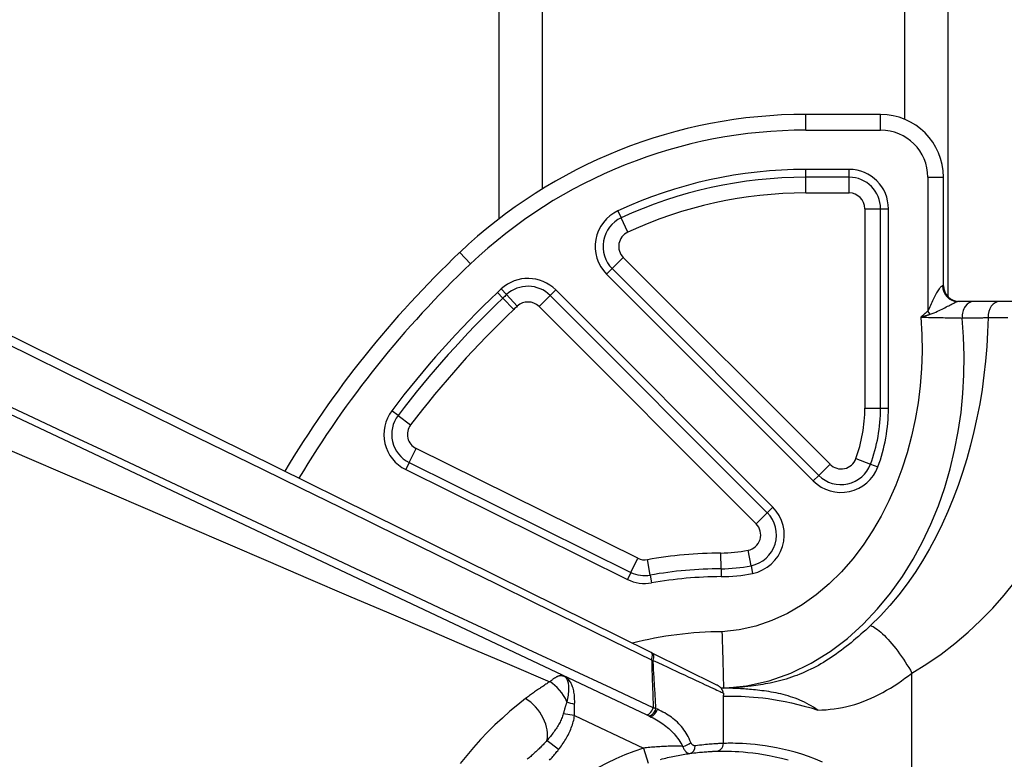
# Model space of a CAD drawing. Header units: inches. Extents: x 10 to 197, y 9 to 109.
# Tile 31 of 111: x 11.579 to 12.813, y 47.64 to 48.566. Entities that reach past the tile are written whole.
import ezdxf

# ---------------------------------------------------------------- set-up
doc = ezdxf.new("R2010")
doc.units = ezdxf.units.IN
doc.header["$MEASUREMENT"] = 0
doc.layers.add('Visible Edges(ANSI)', color=7, linetype='Continuous', lineweight=25)
doc.layers.add('Visible Tangent Edges(ANSI)', color=7, linetype='Continuous', lineweight=25)

msp = doc.modelspace()

# ---------------------------------------------------------------- linework, layer by layer
at = {"layer": 'Visible Edges(ANSI)'}
for p, q in [((12.1797, 48.3167), (12.1797, 74.4868)), ((12.7417, 74.4868), (12.7417, 48.2193)), ((12.6576, 48.4474), (12.5638, 48.4474)), ((12.7363, 48.2328), (12.7363, 48.3686)), ((12.3701, 47.7737), (11.202, 48.3513)), ((11.1121, 48.287), (12.3638, 47.6959)), ((12.774, 48.2131), (12.754, 48.2131)), ((12.8065, 48.2131), (12.774, 48.2131)), ((12.9348, 48.2131), (12.8065, 48.2131)), ((12.3715, 47.773), (12.3701, 47.7737)), ((12.4525, 47.7329), (12.3715, 47.773)), ((12.4607, 47.6598), (12.4607, 47.7201)), ((12.3638, 47.6959), (12.3664, 47.6947)), ((12.3664, 47.6947), (12.3681, 47.6939))]:
    msp.add_line(p, q, dxfattribs=at)
at = {"layer": 'Visible Edges(ANSI)', "flags": 128}
for points in [[(12.4589, 47.7997), (12.4591, 47.7951), (12.4592, 47.7905), (12.4593, 47.7859), (12.4594, 47.7814), (12.4596, 47.777), (12.4597, 47.7726), (12.4598, 47.7684), (12.4599, 47.7643), (12.46, 47.7604), (12.4601, 47.7566), (12.4602, 47.753), (12.4602, 47.7496), (12.4603, 47.7465), (12.4604, 47.7435), (12.4605, 47.7408), (12.4605, 47.7384), (12.4606, 47.7362), (12.4606, 47.7343), (12.4606, 47.7326), (12.4607, 47.7313), (12.4607, 47.7302), (12.4607, 47.7295), (12.4607, 47.729), (12.4607, 47.7289)], [(12.2567, 47.7448), (12.2569, 47.7448), (12.2571, 47.7448), (12.2572, 47.7448), (12.2574, 47.7448), (12.2576, 47.7448), (12.2577, 47.7448), (12.2579, 47.7448), (12.258, 47.7448), (12.2581, 47.7448), (12.2583, 47.7448), (12.2584, 47.7448), (12.2585, 47.7448), (12.2587, 47.7448), (12.2588, 47.7448), (12.2589, 47.7447), (12.259, 47.7447), (12.2591, 47.7447), (12.2592, 47.7447), (12.2594, 47.7447), (12.2595, 47.7447), (12.2596, 47.7446), (12.2597, 47.7446), (12.2598, 47.7446), (12.26, 47.7445)], [(12.26, 47.7445), (12.2601, 47.7445), (12.2603, 47.7445), (12.2604, 47.7444), (12.2606, 47.7444), (12.2607, 47.7443), (12.2609, 47.7443), (12.2611, 47.7442), (12.2612, 47.7442), (12.2614, 47.7441), (12.2615, 47.7441), (12.2617, 47.744), (12.2618, 47.744), (12.262, 47.7439), (12.2621, 47.7439), (12.2623, 47.7438), (12.2624, 47.7437), (12.2626, 47.7437), (12.2627, 47.7436), (12.2629, 47.7436), (12.263, 47.7435), (12.2632, 47.7434), (12.2633, 47.7434), (12.2635, 47.7433), (12.2636, 47.7432)], [(12.4534, 47.7325), (12.4534, 47.7325), (12.4534, 47.7325), (12.4533, 47.7325), (12.4533, 47.7325), (12.4532, 47.7326), (12.4532, 47.7326), (12.4532, 47.7326), (12.4531, 47.7326), (12.4531, 47.7327), (12.453, 47.7327), (12.453, 47.7327), (12.453, 47.7327), (12.4529, 47.7327), (12.4529, 47.7328), (12.4528, 47.7328), (12.4528, 47.7328), (12.4528, 47.7328), (12.4527, 47.7328), (12.4527, 47.7329), (12.4527, 47.7329), (12.4526, 47.7329), (12.4526, 47.7329), (12.4525, 47.7329), (12.4525, 47.7329)], [(12.4605, 47.7228), (12.4605, 47.7232), (12.4604, 47.7236), (12.4603, 47.724), (12.4602, 47.7245), (12.46, 47.725), (12.4599, 47.7255), (12.4597, 47.726), (12.4594, 47.7265), (12.4592, 47.727), (12.4589, 47.7275), (12.4585, 47.728), (12.4582, 47.7284), (12.4578, 47.7289), (12.4575, 47.7293), (12.4571, 47.7297), (12.4567, 47.7301), (12.4563, 47.7305), (12.4559, 47.7308), (12.4555, 47.7312), (12.455, 47.7315), (12.4546, 47.7317), (12.4542, 47.732), (12.4538, 47.7323), (12.4534, 47.7325)], [(12.4607, 47.7289), (12.4606, 47.7289), (12.4605, 47.7289), (12.4604, 47.7289), (12.4602, 47.7289), (12.4601, 47.7289), (12.46, 47.7289), (12.4599, 47.7289), (12.4598, 47.7289), (12.4596, 47.7289), (12.4595, 47.7289), (12.4594, 47.7289), (12.4593, 47.7289), (12.4592, 47.7289), (12.4591, 47.7289), (12.459, 47.7289), (12.4588, 47.7289), (12.4587, 47.7289), (12.4586, 47.7289), (12.4585, 47.7289), (12.4584, 47.7289), (12.4583, 47.7289), (12.4582, 47.7289), (12.4581, 47.7289), (12.458, 47.7289)], [(12.4605, 47.7228), (12.4605, 47.7227), (12.4606, 47.7226), (12.4606, 47.7225), (12.4606, 47.7224), (12.4606, 47.7223), (12.4606, 47.7221), (12.4606, 47.722), (12.4606, 47.7219), (12.4607, 47.7218), (12.4607, 47.7217), (12.4607, 47.7216), (12.4607, 47.7214), (12.4607, 47.7213), (12.4607, 47.7212), (12.4607, 47.7211), (12.4607, 47.721), (12.4607, 47.7209), (12.4607, 47.7207), (12.4607, 47.7206), (12.4607, 47.7205), (12.4607, 47.7204), (12.4607, 47.7203), (12.4607, 47.7202), (12.4607, 47.7201)], [(12.4928, 47.7313), (12.4911, 47.7311), (12.4894, 47.7309), (12.4877, 47.7307), (12.4861, 47.7305), (12.4845, 47.7304), (12.4829, 47.7303), (12.4814, 47.7301), (12.4799, 47.73), (12.4784, 47.7299), (12.477, 47.7298), (12.4756, 47.7297), (12.4742, 47.7296), (12.4729, 47.7295), (12.4716, 47.7294), (12.4703, 47.7293), (12.4691, 47.7293), (12.4679, 47.7292), (12.4668, 47.7291), (12.4657, 47.7291), (12.4646, 47.729), (12.4636, 47.729), (12.4626, 47.729), (12.4616, 47.7289), (12.4607, 47.7289)], [(12.5089, 47.7258), (12.5062, 47.7262), (12.5035, 47.7265), (12.5009, 47.7268), (12.4984, 47.727), (12.4959, 47.7273), (12.4935, 47.7275), (12.4911, 47.7277), (12.4888, 47.7279), (12.4865, 47.728), (12.4843, 47.7282), (12.4822, 47.7283), (12.4802, 47.7284), (12.4782, 47.7285), (12.4763, 47.7286), (12.4744, 47.7286), (12.4726, 47.7287), (12.4709, 47.7288), (12.4692, 47.7288), (12.4676, 47.7288), (12.4661, 47.7289), (12.4647, 47.7289), (12.4633, 47.7289), (12.462, 47.7289), (12.4607, 47.7289)], [(12.5791, 47.7014), (12.5763, 47.7033), (12.5735, 47.7051), (12.5708, 47.7067), (12.568, 47.7083), (12.5652, 47.7098), (12.5624, 47.7113), (12.5595, 47.7126), (12.5566, 47.7139), (12.5537, 47.7151), (12.5507, 47.7163), (12.5477, 47.7173), (12.5446, 47.7183), (12.5416, 47.7193), (12.5386, 47.7202), (12.5356, 47.721), (12.5326, 47.7217), (12.5296, 47.7224), (12.5266, 47.723), (12.5236, 47.7236), (12.5206, 47.7241), (12.5177, 47.7246), (12.5147, 47.7251), (12.5118, 47.7255), (12.5089, 47.7258)], [(12.3819, 47.6398), (12.3841, 47.6404), (12.3863, 47.6409), (12.3885, 47.6415), (12.3907, 47.642), (12.3929, 47.6425), (12.3951, 47.643), (12.3972, 47.6435), (12.3994, 47.6439), (12.4016, 47.6444), (12.4038, 47.6448), (12.4059, 47.6452), (12.4081, 47.6456), (12.4102, 47.6459), (12.4124, 47.6463), (12.4145, 47.6466), (12.4166, 47.6469), (12.4187, 47.6472)], [(12.4187, 47.6472), (12.4213, 47.6476), (12.4238, 47.6479), (12.4261, 47.6482), (12.4284, 47.6484), (12.4306, 47.6487), (12.4327, 47.6489), (12.4346, 47.649), (12.4365, 47.6492), (12.4383, 47.6493), (12.4399, 47.6494), (12.4415, 47.6495), (12.4429, 47.6496), (12.4442, 47.6497), (12.4454, 47.6498), (12.4465, 47.6498), (12.4475, 47.6499), (12.4483, 47.6499), (12.4491, 47.6499), (12.4497, 47.6499), (12.4503, 47.65), (12.4507, 47.65), (12.451, 47.65), (12.4511, 47.65), (12.4512, 47.65)], [(12.4512, 47.65), (12.4514, 47.65), (12.4522, 47.65), (12.4534, 47.6501), (12.4551, 47.6501), (12.4573, 47.6501), (12.4599, 47.6501), (12.463, 47.6501), (12.4666, 47.6501), (12.4707, 47.65), (12.4752, 47.6498), (12.4801, 47.6495), (12.4855, 47.6491), (12.4912, 47.6486), (12.4974, 47.6479), (12.504, 47.6471), (12.5109, 47.646), (12.5181, 47.6447), (12.5257, 47.6431), (12.5336, 47.6413), (12.5417, 47.6392)]]:
    msp.add_lwpolyline(points, dxfattribs=at)
at = {"layer": 'Visible Edges(ANSI)'}
for centre, radius, start, end in [((12.5638, 47.8175), 0.6299, 90, 133.4857), ((12.6576, 48.3686), 0.0787, 0, 90), ((13.0119, 47.345), 1.2811, 133.4857, 149.2222), ((12.756, 48.2328), 0.0197, 180, 270), ((12.4509, 47.6598), 0.00984, 271.7908, 0)]:
    msp.add_arc(centre, radius, start, end, dxfattribs=at)
at = {"layer": 'Visible Tangent Edges(ANSI)'}
for p, q in [((12.2336, 74.4868), (12.2336, 48.3539)), ((12.6879, 48.4413), (12.6879, 74.4868)), ((12.5638, 48.4277), (12.5638, 48.4474)), ((12.6576, 48.4277), (12.6576, 48.4474)), ((12.5638, 48.4277), (12.6576, 48.4277)), ((12.5638, 48.3686), (12.5638, 48.3785)), ((12.6182, 48.3785), (12.5638, 48.3785)), ((12.6182, 48.3686), (12.6182, 48.3785)), ((12.6182, 48.3686), (12.5638, 48.3686)), ((12.5638, 48.349), (12.5638, 48.3686)), ((12.6182, 48.349), (12.6182, 48.3686)), ((12.7166, 48.3686), (12.7166, 48.201)), ((12.7166, 48.3686), (12.7363, 48.3686)), ((12.5638, 48.349), (12.6182, 48.349)), ((12.3286, 48.3268), (12.3327, 48.3179)), ((12.6379, 48.3293), (12.6576, 48.3293)), ((12.6379, 48.3293), (12.6379, 48.0795)), ((12.6576, 48.3293), (12.6674, 48.3293)), ((12.6576, 48.0795), (12.6576, 48.3293)), ((12.6674, 48.0795), (12.6674, 48.3293)), ((12.341, 48.3), (12.3327, 48.3179)), ((12.1439, 48.2602), (12.1303, 48.2745)), ((12.3353, 48.2682), (12.3214, 48.2543)), ((12.5942, 48.0093), (12.3353, 48.2682)), ((12.3214, 48.2543), (12.3144, 48.2473)), ((12.3214, 48.2543), (12.5803, 47.9954)), ((12.3144, 48.2473), (12.5733, 47.9884)), ((12.1891, 48.2217), (12.1824, 48.2289)), ((12.2506, 48.2276), (12.2437, 48.2206)), ((12.5225, 47.9557), (12.2506, 48.2276)), ((12.7353, 48.2328), (12.7363, 48.2328)), ((12.1845, 48.2174), (12.1777, 48.2245)), ((12.1845, 48.2174), (12.198, 48.2031)), ((12.1891, 48.2217), (12.2024, 48.2072)), ((12.2298, 48.2067), (12.2437, 48.2206)), ((12.5156, 47.9487), (12.2437, 48.2206)), ((12.2298, 48.2067), (12.5017, 47.9348)), ((12.7198, 48.1972), (12.7166, 48.201)), ((12.6379, 48.0795), (12.6576, 48.0795)), ((12.6576, 48.0795), (12.6674, 48.0795)), ((12.0531, 48.0704), (12.0452, 48.0764)), ((12.0531, 48.0704), (12.0688, 48.0586)), ((12.067, 48.0114), (12.0757, 48.029)), ((12.3535, 47.8917), (12.0757, 48.029)), ((12.067, 48.0114), (12.0627, 48.0026)), ((12.067, 48.0114), (12.3448, 47.874)), ((12.5803, 47.9954), (12.5942, 48.0093)), ((12.6266, 48.0164), (12.645, 48.0095)), ((12.645, 48.0095), (12.6542, 48.0061)), ((12.0627, 48.0026), (12.3404, 47.8652)), ((12.5803, 47.9954), (12.5733, 47.9884)), ((12.5156, 47.9487), (12.5225, 47.9557)), ((12.5156, 47.9487), (12.5017, 47.9348)), ((12.4577, 47.8785), (12.4576, 47.8982)), ((12.4953, 47.8822), (12.4915, 47.9016)), ((12.3448, 47.874), (12.3535, 47.8917)), ((12.369, 47.8705), (12.3656, 47.8899)), ((12.4953, 47.8822), (12.4972, 47.8726)), ((12.3448, 47.874), (12.3404, 47.8652)), ((12.369, 47.8705), (12.3707, 47.8608)), ((12.4577, 47.8785), (12.4577, 47.8686)), ((12.3707, 47.7645), (12.3726, 47.7638)), ((12.6969, 47.5052), (12.6969, 47.7479)), ((12.2743, 47.6947), (12.26, 47.6967)), ((12.378, 47.7025), (12.3762, 47.7032)), ((12.2743, 47.6947), (12.3604, 47.654)), ((12.2541, 47.652), (12.2395, 47.6633)), ((12.3604, 47.654), (12.3665, 47.6352))]:
    msp.add_line(p, q, dxfattribs=at)
at = {"layer": 'Visible Tangent Edges(ANSI)', "flags": 128}
for points in [[(12.7353, 48.2328), (12.7349, 48.2327), (12.7343, 48.2325), (12.7338, 48.2321), (12.7331, 48.2315), (12.7324, 48.2308), (12.7317, 48.23), (12.7309, 48.229), (12.7301, 48.2279), (12.7293, 48.2266), (12.7285, 48.2253), (12.7277, 48.2238), (12.7268, 48.2223), (12.726, 48.2207), (12.7251, 48.2191), (12.7243, 48.2174), (12.7234, 48.2156), (12.7226, 48.2138), (12.7218, 48.212), (12.7209, 48.2101), (12.7201, 48.2083), (12.7193, 48.2064), (12.7184, 48.2045), (12.7176, 48.2027), (12.7166, 48.201)], [(12.7198, 48.1972), (12.7223, 48.1981), (12.7245, 48.199), (12.7267, 48.1999), (12.7288, 48.2009), (12.7308, 48.2018), (12.7327, 48.2027), (12.7346, 48.2036), (12.7364, 48.2045), (12.7382, 48.2054), (12.7399, 48.2063), (12.7415, 48.2071), (12.743, 48.2079), (12.7445, 48.2086), (12.7459, 48.2094), (12.7472, 48.21), (12.7484, 48.2107), (12.7495, 48.2112), (12.7505, 48.2117), (12.7514, 48.2121), (12.7522, 48.2125), (12.7528, 48.2128), (12.7533, 48.213), (12.7537, 48.2131), (12.754, 48.2131)], [(12.7079, 48.1934), (12.7092, 48.172), (12.7095, 48.1506), (12.7088, 48.1291), (12.7072, 48.1077), (12.7046, 48.0864), (12.701, 48.0653), (12.6964, 48.0443), (12.6908, 48.0236), (12.6843, 48.0032), (12.6766, 47.9832), (12.668, 47.9635), (12.6583, 47.9444), (12.6475, 47.9259), (12.6356, 47.908), (12.6226, 47.8909), (12.6085, 47.8747), (12.5933, 47.8596), (12.5769, 47.8458), (12.5595, 47.8333), (12.541, 47.8224), (12.5215, 47.8135), (12.5012, 47.8066), (12.4803, 47.802), (12.4589, 47.7997)], [(12.4607, 47.7289), (12.4895, 47.7319), (12.5178, 47.7382), (12.5451, 47.7477), (12.5707, 47.7601), (12.5943, 47.7748), (12.616, 47.7913), (12.6358, 47.8092), (12.6538, 47.8282), (12.6701, 47.8481), (12.6849, 47.8689), (12.6982, 47.8903), (12.7101, 47.9122), (12.7206, 47.9345), (12.7299, 47.9572), (12.7379, 47.9802), (12.7447, 48.0035), (12.7503, 48.0269), (12.7549, 48.0505), (12.7583, 48.0741), (12.7607, 48.0978), (12.762, 48.1215), (12.7622, 48.1452), (12.7615, 48.1689), (12.7597, 48.1924)], [(12.7922, 48.1929), (12.7916, 48.1747), (12.7906, 48.1566), (12.789, 48.1386), (12.787, 48.1207), (12.7846, 48.1028), (12.7817, 48.0852), (12.7783, 48.0676), (12.7745, 48.0503), (12.7702, 48.0331), (12.7655, 48.016), (12.7603, 47.9992), (12.7546, 47.9826), (12.7485, 47.9663), (12.7418, 47.9502), (12.7347, 47.9343), (12.727, 47.9187), (12.7189, 47.9034), (12.7101, 47.8885), (12.7008, 47.8739), (12.6909, 47.8597), (12.6804, 47.8459), (12.6692, 47.8325), (12.6574, 47.8197), (12.645, 47.8074)], [(12.7166, 48.201), (12.7163, 48.2007), (12.7159, 48.2004), (12.7155, 48.2), (12.7152, 48.1997), (12.7148, 48.1994), (12.7144, 48.1991), (12.7141, 48.1988), (12.7137, 48.1985), (12.7134, 48.1982), (12.713, 48.1979), (12.7126, 48.1975), (12.7123, 48.1972), (12.7119, 48.1969), (12.7115, 48.1966), (12.7112, 48.1963), (12.7108, 48.196), (12.7105, 48.1957), (12.7101, 48.1953), (12.7097, 48.195), (12.7094, 48.1947), (12.709, 48.1944), (12.7086, 48.1941), (12.7083, 48.1938), (12.7079, 48.1934)], [(12.7079, 48.1934), (12.7084, 48.1936), (12.7089, 48.1938), (12.7094, 48.1939), (12.7099, 48.1941), (12.7104, 48.1942), (12.7109, 48.1944), (12.7114, 48.1946), (12.7119, 48.1947), (12.7124, 48.1949), (12.7129, 48.195), (12.7134, 48.1952), (12.7139, 48.1953), (12.7144, 48.1955), (12.7149, 48.1957), (12.7154, 48.1958), (12.7159, 48.196), (12.7164, 48.1961), (12.7169, 48.1963), (12.7174, 48.1964), (12.7179, 48.1966), (12.7184, 48.1967), (12.7189, 48.1969), (12.7194, 48.1971), (12.7198, 48.1972)], [(12.7079, 48.1934), (12.7103, 48.1934), (12.7128, 48.1933), (12.7152, 48.1933), (12.7176, 48.1932), (12.7199, 48.1932), (12.7223, 48.1931), (12.7247, 48.1931), (12.727, 48.193), (12.7293, 48.193), (12.7316, 48.193), (12.7339, 48.1929), (12.7361, 48.1929), (12.7383, 48.1928), (12.7405, 48.1928), (12.7426, 48.1927), (12.7447, 48.1927), (12.7468, 48.1927), (12.7488, 48.1926), (12.7507, 48.1926), (12.7526, 48.1926), (12.7545, 48.1925), (12.7563, 48.1925), (12.758, 48.1925), (12.7597, 48.1924)], [(12.7597, 48.1924), (12.7611, 48.1925), (12.7624, 48.1925), (12.7638, 48.1925), (12.7651, 48.1925), (12.7665, 48.1925), (12.7679, 48.1926), (12.7692, 48.1926), (12.7706, 48.1926), (12.7719, 48.1926), (12.7733, 48.1926), (12.7746, 48.1927), (12.776, 48.1927), (12.7773, 48.1927), (12.7787, 48.1927), (12.78, 48.1928), (12.7814, 48.1928), (12.7828, 48.1928), (12.7841, 48.1928), (12.7855, 48.1928), (12.7868, 48.1929), (12.7882, 48.1929), (12.7895, 48.1929), (12.7909, 48.1929), (12.7922, 48.1929)], [(12.7922, 48.1929), (12.7969, 48.193), (12.8017, 48.193), (12.8067, 48.193), (12.8118, 48.1931), (12.817, 48.1931)], [(11.5418, 48.1705), (11.5905, 48.1466), (11.6393, 48.1227), (11.688, 48.0987), (11.7368, 48.0748), (11.7855, 48.0509), (11.8343, 48.027), (11.8831, 48.0031), (11.9318, 47.9792), (11.9806, 47.9554), (12.0294, 47.9315), (12.0781, 47.9076), (12.1269, 47.8837), (12.1757, 47.8599), (12.2244, 47.836), (12.2732, 47.8122), (12.3219, 47.7883), (12.3707, 47.7645)], [(12.3728, 47.7044), (12.3206, 47.7288), (12.2684, 47.7531), (12.2162, 47.7775), (12.164, 47.8019), (12.1117, 47.8263), (12.0595, 47.8507), (12.0073, 47.8751), (11.955, 47.8995), (11.9028, 47.924), (11.8505, 47.9484), (11.7983, 47.9729), (11.746, 47.9973), (11.6938, 48.0218), (11.6415, 48.0463), (11.5893, 48.0707), (11.537, 48.0952)], [(11.5377, 48.0397), (11.5881, 48.018), (11.6384, 47.9963), (11.6888, 47.9746), (11.7392, 47.9529), (11.7895, 47.9312), (11.8399, 47.9095), (11.8903, 47.8879), (11.9407, 47.8663), (11.9911, 47.8447), (12.0415, 47.8231), (12.0919, 47.8015), (12.1423, 47.78), (12.1928, 47.7585), (12.2433, 47.7371)], [(12.6969, 47.7479), (12.7155, 47.7593), (12.7333, 47.7716), (12.7505, 47.7849), (12.7671, 47.7989), (12.7829, 47.8137), (12.7981, 47.8293), (12.8125, 47.8456), (12.8262, 47.8625)], [(12.645, 47.8074), (12.6419, 47.8046), (12.6389, 47.8018), (12.6359, 47.7991), (12.6328, 47.7964), (12.6298, 47.7937), (12.6267, 47.7911), (12.6236, 47.7885), (12.6205, 47.7859), (12.6174, 47.7834), (12.6143, 47.781), (12.6112, 47.7785), (12.6081, 47.7762), (12.6049, 47.7739), (12.6018, 47.7716), (12.5986, 47.7694), (12.5955, 47.7672), (12.5923, 47.7652), (12.5891, 47.7631), (12.5859, 47.7612), (12.5827, 47.7593), (12.5796, 47.7575), (12.5764, 47.7558), (12.5732, 47.7541), (12.57, 47.7526)], [(12.645, 47.8074), (12.6465, 47.8068), (12.6482, 47.806), (12.6499, 47.8049), (12.6518, 47.8037), (12.6537, 47.8023), (12.6557, 47.8007), (12.6578, 47.799), (12.66, 47.797), (12.6623, 47.7948), (12.6646, 47.7925), (12.6669, 47.79), (12.6693, 47.7873), (12.6717, 47.7845), (12.6741, 47.7815), (12.6765, 47.7785), (12.679, 47.7753), (12.6814, 47.772), (12.6837, 47.7687), (12.6861, 47.7653), (12.6884, 47.7618), (12.6906, 47.7584), (12.6928, 47.7549), (12.6949, 47.7514), (12.6969, 47.7479)], [(12.3707, 47.7645), (12.3708, 47.762), (12.3709, 47.7594), (12.371, 47.7569), (12.371, 47.7544), (12.3711, 47.7519), (12.3712, 47.7494), (12.3713, 47.7469), (12.3714, 47.7444), (12.3715, 47.7419), (12.3716, 47.7394), (12.3716, 47.7369), (12.3717, 47.7344), (12.3718, 47.7319), (12.3719, 47.7294), (12.372, 47.7269), (12.3721, 47.7244), (12.3722, 47.7219), (12.3723, 47.7194), (12.3723, 47.7169), (12.3724, 47.7144), (12.3725, 47.7119), (12.3726, 47.7094), (12.3727, 47.7069), (12.3728, 47.7044)], [(12.3726, 47.7638), (12.3787, 47.761), (12.3846, 47.7582), (12.3904, 47.7555), (12.396, 47.7528), (12.4015, 47.7503), (12.4067, 47.7478), (12.4118, 47.7455), (12.4167, 47.7432), (12.4214, 47.741), (12.4259, 47.7389), (12.4301, 47.7369), (12.4341, 47.7351), (12.4378, 47.7333), (12.4413, 47.7317), (12.4446, 47.7302), (12.4475, 47.7288), (12.4502, 47.7276), (12.4526, 47.7265), (12.4547, 47.7255), (12.4565, 47.7247), (12.458, 47.724), (12.4592, 47.7234), (12.46, 47.7231), (12.4605, 47.7228)], [(12.3762, 47.7032), (12.3761, 47.7058), (12.3759, 47.7083), (12.3758, 47.7108), (12.3756, 47.7133), (12.3755, 47.7159), (12.3753, 47.7184), (12.3752, 47.7209), (12.375, 47.7234), (12.3748, 47.7259), (12.3747, 47.7285), (12.3745, 47.731), (12.3744, 47.7335), (12.3742, 47.736), (12.3741, 47.7386), (12.3739, 47.7411), (12.3738, 47.7436), (12.3736, 47.7461), (12.3735, 47.7487), (12.3733, 47.7512), (12.3732, 47.7537), (12.373, 47.7562), (12.3729, 47.7587), (12.3727, 47.7613), (12.3726, 47.7638)], [(12.57, 47.7526), (12.5666, 47.7509), (12.5631, 47.7493), (12.5597, 47.7478), (12.5562, 47.7464), (12.5528, 47.745), (12.5494, 47.7438), (12.5459, 47.7426), (12.5426, 47.7414), (12.5392, 47.7404), (12.5358, 47.7394), (12.5325, 47.7385), (12.5292, 47.7376), (12.5259, 47.7368), (12.5226, 47.7361), (12.5194, 47.7354), (12.5163, 47.7348), (12.5131, 47.7342), (12.5101, 47.7337), (12.507, 47.7332), (12.5041, 47.7327), (12.5011, 47.7323), (12.4983, 47.7319), (12.4955, 47.7316), (12.4928, 47.7313)], [(12.5791, 47.7014), (12.5841, 47.7017), (12.5893, 47.702), (12.5944, 47.7025), (12.5996, 47.7031), (12.6047, 47.7039), (12.6099, 47.7048), (12.6151, 47.7059), (12.6202, 47.7072), (12.6254, 47.7087), (12.6305, 47.7104), (12.6356, 47.7122), (12.6406, 47.7142), (12.6456, 47.7164), (12.6505, 47.7186), (12.6555, 47.7211), (12.6603, 47.7236), (12.6651, 47.7263), (12.6698, 47.7291), (12.6745, 47.732), (12.6791, 47.735), (12.6837, 47.7381), (12.6881, 47.7413), (12.6926, 47.7446), (12.6969, 47.7479)], [(12.2433, 47.7371), (12.242, 47.7363), (12.2407, 47.7355), (12.2394, 47.7346), (12.2381, 47.7338), (12.2369, 47.733), (12.2356, 47.7321), (12.2343, 47.7312), (12.233, 47.7304), (12.2317, 47.7295), (12.2305, 47.7286), (12.2292, 47.7278), (12.2279, 47.7269), (12.2267, 47.726), (12.2254, 47.7251), (12.2241, 47.7242), (12.2229, 47.7233), (12.2216, 47.7224), (12.2204, 47.7215), (12.2191, 47.7205), (12.2179, 47.7196), (12.2166, 47.7187), (12.2154, 47.7178), (12.2141, 47.7168), (12.2129, 47.7159)], [(12.2567, 47.7448), (12.2563, 47.7447), (12.2558, 47.7446), (12.2553, 47.7445), (12.2549, 47.7443), (12.2544, 47.7442), (12.2539, 47.744), (12.2533, 47.7438), (12.2528, 47.7435), (12.2523, 47.7433), (12.2517, 47.743), (12.2512, 47.7427), (12.2506, 47.7424), (12.25, 47.7421), (12.2494, 47.7417), (12.2488, 47.7413), (12.2482, 47.7409), (12.2476, 47.7405), (12.247, 47.7401), (12.2464, 47.7396), (12.2458, 47.7392), (12.2452, 47.7387), (12.2445, 47.7382), (12.2439, 47.7377), (12.2433, 47.7371)], [(12.2567, 47.7448), (12.258, 47.7448), (12.2593, 47.7446), (12.2609, 47.7441), (12.2623, 47.7432), (12.2632, 47.7423), (12.2639, 47.7413), (12.2645, 47.7403), (12.265, 47.7393), (12.2654, 47.7382), (12.2658, 47.737), (12.2661, 47.7357), (12.2663, 47.7343), (12.2665, 47.7328), (12.2666, 47.7313), (12.2667, 47.7296), (12.2667, 47.7279), (12.2666, 47.7261), (12.2665, 47.7242), (12.2663, 47.7223), (12.2661, 47.7204), (12.2658, 47.7183), (12.2654, 47.7162), (12.265, 47.7141), (12.2646, 47.712)], [(12.2743, 47.7091), (12.2744, 47.7111), (12.2744, 47.713), (12.2743, 47.7149), (12.2743, 47.7168), (12.2741, 47.7187), (12.274, 47.7205), (12.2737, 47.7223), (12.2735, 47.724), (12.2731, 47.7257), (12.2728, 47.7274), (12.2723, 47.7289), (12.2718, 47.7305), (12.2713, 47.7319), (12.2707, 47.7333), (12.2701, 47.7347), (12.2694, 47.736), (12.2686, 47.7371), (12.2678, 47.7383), (12.267, 47.7393), (12.266, 47.7404), (12.2649, 47.7414), (12.2637, 47.7424), (12.2623, 47.7434), (12.26, 47.7445)], [(12.2129, 47.7159), (12.203, 47.7081), (12.1933, 47.7), (12.1838, 47.6916), (12.1744, 47.6829), (12.1653, 47.6738), (12.1563, 47.6645), (12.1476, 47.6548), (12.1391, 47.6448), (12.1309, 47.6345)], [(12.2646, 47.712), (12.2644, 47.7113), (12.2642, 47.7107), (12.264, 47.7101), (12.2638, 47.7095), (12.2636, 47.7088), (12.2634, 47.7082), (12.2632, 47.7076), (12.263, 47.7069), (12.2628, 47.7063), (12.2626, 47.7057), (12.2624, 47.705), (12.2622, 47.7044), (12.262, 47.7037), (12.2618, 47.7031), (12.2617, 47.7025), (12.2615, 47.7018), (12.2613, 47.7012), (12.2611, 47.7005), (12.2609, 47.6999), (12.2607, 47.6993), (12.2606, 47.6986), (12.2604, 47.698), (12.2602, 47.6973), (12.26, 47.6967)], [(12.2743, 47.6947), (12.2743, 47.6953), (12.2743, 47.6959), (12.2743, 47.6965), (12.2743, 47.6971), (12.2743, 47.6977), (12.2743, 47.6983), (12.2743, 47.6989), (12.2743, 47.6995), (12.2743, 47.7001), (12.2743, 47.7008), (12.2742, 47.7014), (12.2742, 47.702), (12.2742, 47.7026), (12.2742, 47.7032), (12.2742, 47.7038), (12.2742, 47.7044), (12.2742, 47.705), (12.2742, 47.7056), (12.2742, 47.7062), (12.2742, 47.7068), (12.2743, 47.7073), (12.2743, 47.7079), (12.2743, 47.7085), (12.2743, 47.7091)], [(12.4607, 47.7189), (12.461, 47.7189), (12.4616, 47.7189), (12.4628, 47.719), (12.4644, 47.719), (12.4664, 47.719), (12.4689, 47.719), (12.4718, 47.719), (12.4752, 47.719), (12.4789, 47.7189), (12.4831, 47.7188), (12.4878, 47.7186), (12.4928, 47.7183), (12.4982, 47.7179), (12.504, 47.7174), (12.5102, 47.7167), (12.5167, 47.7159), (12.5235, 47.7149), (12.5307, 47.7137), (12.5381, 47.7123), (12.5458, 47.7106), (12.5538, 47.7087), (12.562, 47.7066), (12.5705, 47.7042), (12.5791, 47.7014)], [(12.26, 47.6967), (12.2596, 47.6953), (12.2591, 47.6938), (12.2586, 47.6924), (12.258, 47.6909), (12.2573, 47.6895), (12.2567, 47.688), (12.256, 47.6866), (12.2552, 47.6852), (12.2544, 47.6837), (12.2536, 47.6823), (12.2528, 47.6809), (12.2519, 47.6795), (12.251, 47.6781), (12.25, 47.6767), (12.2491, 47.6754), (12.2481, 47.674), (12.2471, 47.6726), (12.2461, 47.6713), (12.245, 47.6699), (12.2439, 47.6686), (12.2429, 47.6673), (12.2417, 47.666), (12.2406, 47.6647), (12.2395, 47.6633)], [(12.3762, 47.7032), (12.3761, 47.7033), (12.376, 47.7033), (12.3758, 47.7034), (12.3757, 47.7034), (12.3755, 47.7035), (12.3754, 47.7035), (12.3753, 47.7036), (12.3751, 47.7036), (12.375, 47.7037), (12.3748, 47.7037), (12.3747, 47.7038), (12.3745, 47.7038), (12.3744, 47.7039), (12.3743, 47.7039), (12.3741, 47.7039), (12.374, 47.704), (12.3738, 47.704), (12.3737, 47.7041), (12.3735, 47.7041), (12.3734, 47.7042), (12.3732, 47.7042), (12.3731, 47.7043), (12.3729, 47.7043), (12.3728, 47.7044)], [(12.4199, 47.6611), (12.4188, 47.6636), (12.4177, 47.6659), (12.4166, 47.6683), (12.4153, 47.6705), (12.414, 47.6727), (12.4126, 47.6748), (12.4112, 47.6769), (12.4097, 47.6789), (12.4081, 47.6808), (12.4065, 47.6827), (12.4048, 47.6845), (12.403, 47.6862), (12.4012, 47.6879), (12.3994, 47.6895), (12.3974, 47.691), (12.3955, 47.6925), (12.3935, 47.6939), (12.3914, 47.6953), (12.3893, 47.6966), (12.3871, 47.6979), (12.3849, 47.6991), (12.3826, 47.7003), (12.3803, 47.7014), (12.378, 47.7025)], [(12.2541, 47.652), (12.2553, 47.6536), (12.2565, 47.6552), (12.2577, 47.6568), (12.2588, 47.6584), (12.2599, 47.6601), (12.261, 47.6617), (12.2621, 47.6634), (12.2631, 47.6651), (12.2641, 47.6668), (12.2651, 47.6686), (12.266, 47.6703), (12.2669, 47.6721), (12.2678, 47.6739), (12.2686, 47.6757), (12.2694, 47.6775), (12.2701, 47.6793), (12.2708, 47.6812), (12.2715, 47.6831), (12.2721, 47.685), (12.2726, 47.6869), (12.2731, 47.6888), (12.2736, 47.6907), (12.2739, 47.6927), (12.2743, 47.6947)], [(12.3681, 47.6939), (12.3703, 47.6928), (12.3725, 47.6917), (12.3747, 47.6906), (12.3768, 47.6894), (12.3789, 47.6882), (12.3809, 47.6869), (12.3829, 47.6856), (12.3849, 47.6842), (12.3868, 47.6828), (12.3887, 47.6814), (12.3905, 47.6799), (12.3923, 47.6784), (12.394, 47.6768), (12.3957, 47.6752), (12.3973, 47.6735), (12.3989, 47.6718), (12.4004, 47.67), (12.4019, 47.6682), (12.4033, 47.6663), (12.4047, 47.6644), (12.406, 47.6624), (12.4073, 47.6603), (12.4085, 47.6583), (12.4096, 47.6561)], [(12.2395, 47.6633), (12.2385, 47.6623), (12.2376, 47.6613), (12.2367, 47.6603), (12.2357, 47.6592), (12.2347, 47.6582), (12.2338, 47.6572), (12.2328, 47.6562), (12.2318, 47.6552), (12.2308, 47.6542), (12.2298, 47.6532), (12.2288, 47.6522), (12.2278, 47.6513), (12.2267, 47.6503), (12.2257, 47.6493), (12.2246, 47.6484), (12.2236, 47.6474), (12.2225, 47.6464), (12.2215, 47.6455), (12.2204, 47.6446), (12.2193, 47.6436), (12.2183, 47.6427), (12.2172, 47.6418), (12.2161, 47.6408), (12.215, 47.6399)], [(12.4254, 47.6568), (12.4252, 47.6567), (12.4249, 47.6567), (12.4246, 47.6568), (12.4244, 47.6568), (12.4241, 47.6568), (12.4238, 47.6569), (12.4236, 47.657), (12.4233, 47.6571), (12.4231, 47.6572), (12.4228, 47.6574), (12.4226, 47.6575), (12.4223, 47.6577), (12.4221, 47.6579), (12.4218, 47.6581), (12.4216, 47.6583), (12.4214, 47.6586), (12.4212, 47.6588), (12.4209, 47.6591), (12.4207, 47.6594), (12.4205, 47.6597), (12.4204, 47.6601), (12.4202, 47.6604), (12.42, 47.6607), (12.4199, 47.6611)], [(12.4607, 47.6598), (12.4607, 47.6598), (12.4605, 47.6598), (12.4602, 47.6598), (12.4597, 47.6598), (12.4591, 47.6597), (12.4585, 47.6597), (12.4576, 47.6597), (12.4567, 47.6596), (12.4556, 47.6596), (12.4544, 47.6595), (12.4531, 47.6594), (12.4517, 47.6593), (12.4501, 47.6592), (12.4485, 47.6591), (12.4467, 47.659), (12.4448, 47.6588), (12.4427, 47.6587), (12.4406, 47.6585), (12.4383, 47.6583), (12.436, 47.658), (12.4335, 47.6578), (12.4309, 47.6575), (12.4282, 47.6571), (12.4254, 47.6568)], [(12.5848, 47.6365), (12.576, 47.6401), (12.5673, 47.6433), (12.5588, 47.6462), (12.5505, 47.6487), (12.5424, 47.6509), (12.5346, 47.6528), (12.5271, 47.6544), (12.5199, 47.6557), (12.513, 47.6568), (12.5065, 47.6577), (12.5004, 47.6584), (12.4947, 47.659), (12.4894, 47.6594), (12.4845, 47.6596), (12.4801, 47.6598), (12.476, 47.6599), (12.4725, 47.66), (12.4694, 47.66), (12.4667, 47.66), (12.4646, 47.6599), (12.4629, 47.6599), (12.4617, 47.6599), (12.461, 47.6598), (12.4607, 47.6598)], [(12.2427, 47.6388), (12.2438, 47.64), (12.2449, 47.6411), (12.246, 47.6423), (12.247, 47.6435), (12.2481, 47.6446), (12.2491, 47.6458), (12.2502, 47.6471), (12.2512, 47.6483), (12.2522, 47.6495), (12.2532, 47.6507), (12.2541, 47.652)], [(12.4096, 47.6561), (12.4076, 47.6562), (12.4056, 47.6562), (12.4036, 47.6562), (12.4015, 47.6563), (12.3995, 47.6563), (12.3974, 47.6563), (12.3954, 47.6562), (12.3933, 47.6562), (12.3913, 47.6562), (12.3892, 47.6561), (12.3871, 47.656), (12.3851, 47.6559), (12.383, 47.6558), (12.381, 47.6557), (12.3789, 47.6556), (12.3768, 47.6555), (12.3748, 47.6553), (12.3727, 47.6552), (12.3707, 47.655), (12.3686, 47.6548), (12.3666, 47.6546), (12.3645, 47.6544), (12.3625, 47.6542), (12.3604, 47.654)], [(12.4096, 47.6561), (12.4099, 47.6554), (12.4102, 47.6547), (12.4105, 47.654), (12.4108, 47.6534), (12.4112, 47.6527), (12.4115, 47.6522), (12.4119, 47.6516), (12.4122, 47.6511), (12.4126, 47.6505), (12.413, 47.6501), (12.4134, 47.6496), (12.4138, 47.6492), (12.4142, 47.6489), (12.4146, 47.6485), (12.415, 47.6482), (12.4154, 47.648), (12.4158, 47.6478), (12.4162, 47.6476), (12.4166, 47.6474), (12.4171, 47.6473), (12.4175, 47.6472), (12.4179, 47.6472), (12.4183, 47.6472), (12.4187, 47.6472)]]:
    msp.add_lwpolyline(points, dxfattribs=at)
at = {"layer": 'Visible Tangent Edges(ANSI)'}
for centre, radius, start, end in [((12.5638, 47.8175), 0.6102, 90, 133.4857), ((12.6576, 48.3686), 0.0591, 0, 90), ((12.5638, 47.8175), 0.561, 90, 114.7892), ((12.6182, 48.3293), 0.0492, 0, 90), ((12.5638, 47.8175), 0.5512, 90, 114.7892), ((12.6182, 48.3293), 0.0394, 0, 90), ((12.5638, 47.8175), 0.5315, 90, 114.7892), ((12.6182, 48.3293), 0.0197, 0, 90), ((12.3492, 48.2821), 0.0492, 114.7892, 225), ((12.3492, 48.2821), 0.0394, 114.7892, 225), ((12.3492, 48.2821), 0.0197, 114.7892, 225), ((13.0119, 47.345), 1.2614, 133.4857, 149.1524), ((12.2158, 48.1928), 0.0492, 45, 132.8347), ((12.5638, 47.8175), 0.561, 132.8347, 133.4857), ((12.2158, 48.1928), 0.0394, 45, 132.8347), ((13.0119, 47.345), 1.2122, 133.4857, 142.8907), ((13.0119, 47.345), 1.2023, 133.4857, 142.8907), ((12.5638, 47.8175), 0.5512, 132.8347, 133.4857), ((13.0119, 47.345), 1.1826, 133.4857, 142.8907), ((12.5638, 47.8175), 0.5315, 132.8347, 133.4857), ((12.2158, 48.1928), 0.0197, 45, 132.8347), ((12.4565, 48.0795), 0.1813, 339.6277, 0), ((12.4565, 48.0795), 0.201, 339.6277, 0), ((12.4565, 48.0795), 0.2109, 339.6277, 0), ((12.0845, 48.0467), 0.0492, 142.8907, 243.6902), ((12.0845, 48.0467), 0.0394, 142.8907, 243.6902), ((12.0845, 48.0467), 0.0197, 142.8907, 243.6902), ((12.6081, 48.0232), 0.0492, 225, 339.6277), ((12.6081, 48.0232), 0.0394, 225, 339.6277), ((12.6081, 48.0232), 0.0197, 225, 339.6277), ((12.4877, 47.9209), 0.0492, 281.1224, 45), ((12.4877, 47.9209), 0.0394, 281.1224, 45), ((12.4877, 47.9209), 0.0197, 281.1224, 45), ((12.4607, 47.345), 0.5531, 90.3261, 99.8986), ((12.4565, 48.0795), 0.1813, 270.3261, 281.1224), ((12.3623, 47.9093), 0.0197, 243.6902, 279.8986), ((12.4565, 48.0795), 0.201, 270.3261, 281.1224), ((12.3623, 47.9093), 0.0394, 243.6902, 279.8986), ((12.4607, 47.345), 0.5335, 90.3261, 99.8986), ((12.4607, 47.345), 0.5236, 90.3261, 99.8986), ((12.4565, 48.0795), 0.2109, 270.3261, 281.1224), ((12.3623, 47.9093), 0.0492, 243.6902, 279.8986), ((12.4607, 47.345), 0.4547, 90.2261, 104.5151), ((12.4607, 47.345), 0.3248, 107.9838, 244.6559)]:
    msp.add_arc(centre, radius, start, end, dxfattribs=at)
for centre, major_axis, ratio, start_param, end_param in [((12.754, 48.2328), (0, -0.0197), 0.948252, 4.712389, 6.283185), ((12.774, 48.1934), (0, 0.0197), 0.727137, 0, 1.622343), ((12.8065, 48.1934), (0, 0.0197), 0.726386, 0, 1.596568), ((12.3657, 47.7649), (0.00436, 0.00882), 0.480241, 4.899373, 6.283185), ((12.3672, 47.7642), (0.00436, 0.00882), 0.523649, 4.924628, 6.283185), ((12.2396, 47.7059), (-0.0206, 0.0336), 0.634225, 4.510654, 5.391482), ((12.2101, 47.6861), (-0.0233, 0.0317), 0.613572, 3.577391, 5.31681), ((12.2771, 47.715), (0.0194, -0.0032), 0.32056, 4.068337, 4.622041), ((12.368, 47.7048), (-0.0042, -0.0089), 0.463286, 0, 1.74068), ((12.3706, 47.7036), (-0.0042, -0.0089), 0.543079, 0, 1.785671), ((12.3723, 47.7028), (-0.0042, -0.0089), 0.551689, 0, 1.789852), ((12.4121, 47.6613), (-0.0092, -0.0035), 0.445646, 1.136695, 2.392649), ((12.4174, 47.657), (0.00136, -0.00975), 0.817372, 0, 1.436436)]:
    msp.add_ellipse(centre, major_axis=major_axis, ratio=ratio, start_param=start_param, end_param=end_param, dxfattribs=at)

doc.saveas('drawing.dxf')
